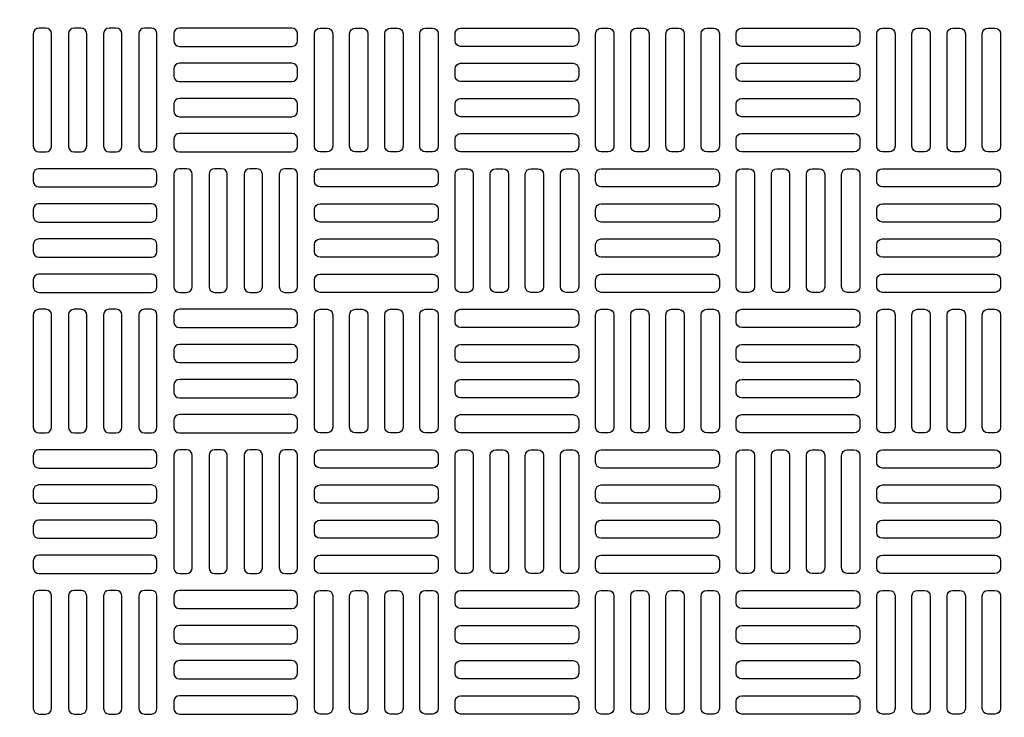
# Model space of a CAD drawing. Extents: x -169 to 6736, y -208 to 3022.
# Tile 76 of 256: x 254 to 268, y 969 to 979. Entities that reach past the tile are written whole.
import ezdxf

# ---------------------------------------------------------------- set-up
doc = ezdxf.new("R2010")
doc.units = 0
doc.header["$MEASUREMENT"] = 0
doc.layers.add('TANK-MANHOLE-COVER-40', color=2, linetype='CONTINUOUS')
doc.layers.add('TANK-MANHOLE-COVER-HATCH-40', color=252, linetype='CONTINUOUS')

msp = doc.modelspace()

# ---------------------------------------------------------------- linework, layer by layer
at = {"layer": 'TANK-MANHOLE-COVER-40', "color": 4, "linetype": 'Continuous'}
msp.add_circle((258.76906, 964.04846), 22.63902, dxfattribs=at)
at = {"layer": 'TANK-MANHOLE-COVER-40', "color": 1, "linetype": 'Continuous'}
msp.add_circle((258.76906, 964.04846), 22.44094, dxfattribs=at)
at = {"layer": 'TANK-MANHOLE-COVER-40', "color": 2, "linetype": 'Continuous'}
msp.add_circle((258.76906, 964.04846), 21.65354, dxfattribs=at)
at = {"layer": 'TANK-MANHOLE-COVER-HATCH-40', "linetype": 'Continuous', "flags": 128}
for points in [[(254.14308, 976.96185, 0.41421356), (254.22182, 977.04059), (254.22182, 978.61539, 0.41421356), (254.14308, 978.69413), (254.04465, 978.69413, 0.41421356), (253.96591, 978.61539), (253.96591, 977.04059, 0.41421356), (254.04465, 976.96185)], [(254.6352, 976.96185, 0.41421356), (254.71394, 977.04059), (254.71394, 978.61539, 0.41421356), (254.6352, 978.69413), (254.53678, 978.69413, 0.41421356), (254.45804, 978.61539), (254.45804, 977.04059, 0.41421356), (254.53678, 976.96185)], [(255.12733, 976.96185, 0.41421356), (255.20607, 977.04059), (255.20607, 978.61539, 0.41421356), (255.12733, 978.69413), (255.0289, 978.69413, 0.41421356), (254.95016, 978.61539), (254.95016, 977.04059, 0.41421356), (255.0289, 976.96185)], [(255.61946, 976.96185, 0.41421356), (255.6982, 977.04059), (255.6982, 978.61539, 0.41421356), (255.61946, 978.69413), (255.52103, 978.69413, 0.41421356), (255.44229, 978.61539), (255.44229, 977.04059, 0.41421356), (255.52103, 976.96185)], [(255.93442, 978.51697, 0.41421356), (256.01316, 978.43823), (257.58796, 978.43823, 0.41421356), (257.6667, 978.51697), (257.6667, 978.61539, 0.41421356), (257.58796, 978.69413), (256.01316, 978.69413, 0.41421356), (255.93442, 978.61539)], [(257.98166, 976.96185, -0.41421356), (257.90292, 977.04059), (257.90292, 978.61539, -0.41421356), (257.98166, 978.69413), (258.08009, 978.69413, -0.41421356), (258.15883, 978.61539), (258.15883, 977.04059, -0.41421356), (258.08009, 976.96185)], [(258.47379, 976.96185, -0.41421356), (258.39505, 977.04059), (258.39505, 978.61539, -0.41421356), (258.47379, 978.69413), (258.57221, 978.69413, -0.41421356), (258.65095, 978.61539), (258.65095, 977.04059, -0.41421356), (258.57221, 976.96185)], [(258.96591, 976.96185, -0.41421356), (258.88717, 977.04059), (258.88717, 978.61539, -0.41421356), (258.96591, 978.69413), (259.06434, 978.69413, -0.41421356), (259.14308, 978.61539), (259.14308, 977.04059, -0.41421356), (259.06434, 976.96185)], [(259.45804, 976.96185, -0.41421356), (259.3793, 977.04059), (259.3793, 978.61539, -0.41421356), (259.45804, 978.69413), (259.55646, 978.69413, -0.41421356), (259.6352, 978.61539), (259.6352, 977.04059, -0.41421356), (259.55646, 976.96185)], [(261.60371, 978.51697, -0.41421356), (261.52497, 978.43823), (259.95016, 978.43823, -0.41421356), (259.87142, 978.51697), (259.87142, 978.61539, -0.41421356), (259.95016, 978.69413), (261.52497, 978.69413, -0.41421356), (261.60371, 978.61539)], [(261.91867, 976.96185, -0.41421356), (261.83993, 977.04059), (261.83993, 978.61539, -0.41421356), (261.91867, 978.69413), (262.01709, 978.69413, -0.41421356), (262.09583, 978.61539), (262.09583, 977.04059, -0.41421356), (262.01709, 976.96185)], [(262.41079, 976.96185, -0.41421356), (262.33205, 977.04059), (262.33205, 978.61539, -0.41421356), (262.41079, 978.69413), (262.50922, 978.69413, -0.41421356), (262.58796, 978.61539), (262.58796, 977.04059, -0.41421356), (262.50922, 976.96185)], [(262.90292, 976.96185, -0.41421356), (262.82418, 977.04059), (262.82418, 978.61539, -0.41421356), (262.90292, 978.69413), (263.00135, 978.69413, -0.41421356), (263.08009, 978.61539), (263.08009, 977.04059, -0.41421356), (263.00135, 976.96185)], [(263.39505, 976.96185, -0.41421356), (263.31631, 977.04059), (263.31631, 978.61539, -0.41421356), (263.39505, 978.69413), (263.49347, 978.69413, -0.41421356), (263.57221, 978.61539), (263.57221, 977.04059, -0.41421356), (263.49347, 976.96185)], [(265.54072, 978.51697, -0.41421356), (265.46198, 978.43823), (263.88717, 978.43823, -0.41421356), (263.80843, 978.51697), (263.80843, 978.61539, -0.41421356), (263.88717, 978.69413), (265.46198, 978.69413, -0.41421356), (265.54072, 978.61539)], [(265.85568, 976.96185, -0.41421356), (265.77694, 977.04059), (265.77694, 978.61539, -0.41421356), (265.85568, 978.69413), (265.9541, 978.69413, -0.41421356), (266.03284, 978.61539), (266.03284, 977.04059, -0.41421356), (265.9541, 976.96185)], [(266.3478, 976.96185, -0.41421356), (266.26906, 977.04059), (266.26906, 978.61539, -0.41421356), (266.3478, 978.69413), (266.44623, 978.69413, -0.41421356), (266.52497, 978.61539), (266.52497, 977.04059, -0.41421356), (266.44623, 976.96185)], [(266.83993, 976.96185, -0.41421356), (266.76119, 977.04059), (266.76119, 978.61539, -0.41421356), (266.83993, 978.69413), (266.93835, 978.69413, -0.41421356), (267.01709, 978.61539), (267.01709, 977.04059, -0.41421356), (266.93835, 976.96185)], [(267.33205, 976.96185, -0.41421356), (267.25331, 977.04059), (267.25331, 978.61539, -0.41421356), (267.33205, 978.69413), (267.43048, 978.69413, -0.41421356), (267.50922, 978.61539), (267.50922, 977.04059, -0.41421356), (267.43048, 976.96185)], [(255.93442, 978.02484, 0.41421356), (256.01316, 977.9461), (257.58796, 977.9461, 0.41421356), (257.6667, 978.02484), (257.6667, 978.12326, 0.41421356), (257.58796, 978.202), (256.01316, 978.202, 0.41421356), (255.93442, 978.12326)], [(261.60371, 978.02484, -0.41421356), (261.52497, 977.9461), (259.95016, 977.9461, -0.41421356), (259.87142, 978.02484), (259.87142, 978.12326, -0.41421356), (259.95016, 978.202), (261.52497, 978.202, -0.41421356), (261.60371, 978.12326)], [(265.54072, 978.02484, -0.41421356), (265.46198, 977.9461), (263.88717, 977.9461, -0.41421356), (263.80843, 978.02484), (263.80843, 978.12326, -0.41421356), (263.88717, 978.202), (265.46198, 978.202, -0.41421356), (265.54072, 978.12326)], [(255.93442, 977.53271, 0.41421356), (256.01316, 977.45397), (257.58796, 977.45397, 0.41421356), (257.6667, 977.53271), (257.6667, 977.63114, 0.41421356), (257.58796, 977.70988), (256.01316, 977.70988, 0.41421356), (255.93442, 977.63114)], [(261.60371, 977.53271, -0.41421356), (261.52497, 977.45397), (259.95016, 977.45397, -0.41421356), (259.87142, 977.53271), (259.87142, 977.63114, -0.41421356), (259.95016, 977.70988), (261.52497, 977.70988, -0.41421356), (261.60371, 977.63114)], [(265.54072, 977.53271, -0.41421356), (265.46198, 977.45397), (263.88717, 977.45397, -0.41421356), (263.80843, 977.53271), (263.80843, 977.63114, -0.41421356), (263.88717, 977.70988), (265.46198, 977.70988, -0.41421356), (265.54072, 977.63114)], [(255.93442, 977.04059, 0.41421356), (256.01316, 976.96185), (257.58796, 976.96185, 0.41421356), (257.6667, 977.04059), (257.6667, 977.13901, 0.41421356), (257.58796, 977.21775), (256.01316, 977.21775, 0.41421356), (255.93442, 977.13901)], [(261.60371, 977.04059, -0.41421356), (261.52497, 976.96185), (259.95016, 976.96185, -0.41421356), (259.87142, 977.04059), (259.87142, 977.13901, -0.41421356), (259.95016, 977.21775), (261.52497, 977.21775, -0.41421356), (261.60371, 977.13901)], [(265.54072, 977.04059, -0.41421356), (265.46198, 976.96185), (263.88717, 976.96185, -0.41421356), (263.80843, 977.04059), (263.80843, 977.13901, -0.41421356), (263.88717, 977.21775), (265.46198, 977.21775, -0.41421356), (265.54072, 977.13901)], [(255.6982, 976.64689, 0.41421356), (255.61946, 976.72563), (254.04465, 976.72563, 0.41421356), (253.96591, 976.64689), (253.96591, 976.54846, 0.41421356), (254.04465, 976.46972), (255.61946, 976.46972, 0.41421356), (255.6982, 976.54846)], [(256.11158, 974.99334, 0.41421356), (256.19032, 975.07208), (256.19032, 976.64689, 0.41421356), (256.11158, 976.72563), (256.01316, 976.72563, 0.41421356), (255.93442, 976.64689), (255.93442, 975.07208, 0.41421356), (256.01316, 974.99334)], [(256.60371, 974.99334, 0.41421356), (256.68245, 975.07208), (256.68245, 976.64689, 0.41421356), (256.60371, 976.72563), (256.50528, 976.72563, 0.41421356), (256.42654, 976.64689), (256.42654, 975.07208, 0.41421356), (256.50528, 974.99334)], [(257.09583, 974.99334, 0.41421356), (257.17457, 975.07208), (257.17457, 976.64689, 0.41421356), (257.09583, 976.72563), (256.99741, 976.72563, 0.41421356), (256.91867, 976.64689), (256.91867, 975.07208, 0.41421356), (256.99741, 974.99334)], [(257.58796, 974.99334, 0.41421356), (257.6667, 975.07208), (257.6667, 976.64689, 0.41421356), (257.58796, 976.72563), (257.48953, 976.72563, 0.41421356), (257.41079, 976.64689), (257.41079, 975.07208, 0.41421356), (257.48953, 974.99334)], [(257.90292, 976.64689, -0.41421356), (257.98166, 976.72563), (259.55646, 976.72563, -0.41421356), (259.6352, 976.64689), (259.6352, 976.54846, -0.41421356), (259.55646, 976.46972), (257.98166, 976.46972, -0.41421356), (257.90292, 976.54846)], [(259.95016, 974.99334, -0.41421356), (259.87142, 975.07208), (259.87142, 976.64689, -0.41421356), (259.95016, 976.72563), (260.04859, 976.72563, -0.41421356), (260.12733, 976.64689), (260.12733, 975.07208, -0.41421356), (260.04859, 974.99334)], [(260.44229, 974.99334, -0.41421356), (260.36355, 975.07208), (260.36355, 976.64689, -0.41421356), (260.44229, 976.72563), (260.54072, 976.72563, -0.41421356), (260.61946, 976.64689), (260.61946, 975.07208, -0.41421356), (260.54072, 974.99334)], [(260.93442, 974.99334, -0.41421356), (260.85568, 975.07208), (260.85568, 976.64689, -0.41421356), (260.93442, 976.72563), (261.03284, 976.72563, -0.41421356), (261.11158, 976.64689), (261.11158, 975.07208, -0.41421356), (261.03284, 974.99334)], [(261.42654, 974.99334, -0.41421356), (261.3478, 975.07208), (261.3478, 976.64689, -0.41421356), (261.42654, 976.72563), (261.52497, 976.72563, -0.41421356), (261.60371, 976.64689), (261.60371, 975.07208, -0.41421356), (261.52497, 974.99334)], [(261.83993, 976.64689, -0.41421356), (261.91867, 976.72563), (263.49347, 976.72563, -0.41421356), (263.57221, 976.64689), (263.57221, 976.54846, -0.41421356), (263.49347, 976.46972), (261.91867, 976.46972, -0.41421356), (261.83993, 976.54846)], [(263.88717, 974.99334, -0.41421356), (263.80843, 975.07208), (263.80843, 976.64689, -0.41421356), (263.88717, 976.72563), (263.9856, 976.72563, -0.41421356), (264.06434, 976.64689), (264.06434, 975.07208, -0.41421356), (263.9856, 974.99334)], [(264.3793, 974.99334, -0.41421356), (264.30056, 975.07208), (264.30056, 976.64689, -0.41421356), (264.3793, 976.72563), (264.47772, 976.72563, -0.41421356), (264.55646, 976.64689), (264.55646, 975.07208, -0.41421356), (264.47772, 974.99334)], [(264.87142, 974.99334, -0.41421356), (264.79268, 975.07208), (264.79268, 976.64689, -0.41421356), (264.87142, 976.72563), (264.96985, 976.72563, -0.41421356), (265.04859, 976.64689), (265.04859, 975.07208, -0.41421356), (264.96985, 974.99334)], [(265.36355, 974.99334, -0.41421356), (265.28481, 975.07208), (265.28481, 976.64689, -0.41421356), (265.36355, 976.72563), (265.46198, 976.72563, -0.41421356), (265.54072, 976.64689), (265.54072, 975.07208, -0.41421356), (265.46198, 974.99334)], [(265.77694, 976.64689, -0.41421356), (265.85568, 976.72563), (267.43048, 976.72563, -0.41421356), (267.50922, 976.64689), (267.50922, 976.54846, -0.41421356), (267.43048, 976.46972), (265.85568, 976.46972, -0.41421356), (265.77694, 976.54846)], [(255.6982, 976.15476, 0.41421356), (255.61946, 976.2335), (254.04465, 976.2335, 0.41421356), (253.96591, 976.15476), (253.96591, 976.05634, 0.41421356), (254.04465, 975.9776), (255.61946, 975.9776, 0.41421356), (255.6982, 976.05634)], [(257.90292, 976.15476, -0.41421356), (257.98166, 976.2335), (259.55646, 976.2335, -0.41421356), (259.6352, 976.15476), (259.6352, 976.05634, -0.41421356), (259.55646, 975.9776), (257.98166, 975.9776, -0.41421356), (257.90292, 976.05634)], [(261.83993, 976.15476, -0.41421356), (261.91867, 976.2335), (263.49347, 976.2335, -0.41421356), (263.57221, 976.15476), (263.57221, 976.05634, -0.41421356), (263.49347, 975.9776), (261.91867, 975.9776, -0.41421356), (261.83993, 976.05634)], [(265.77694, 976.15476, -0.41421356), (265.85568, 976.2335), (267.43048, 976.2335, -0.41421356), (267.50922, 976.15476), (267.50922, 976.05634, -0.41421356), (267.43048, 975.9776), (265.85568, 975.9776, -0.41421356), (265.77694, 976.05634)], [(255.6982, 975.66263, 0.41421356), (255.61946, 975.74137), (254.04465, 975.74137, 0.41421356), (253.96591, 975.66263), (253.96591, 975.56421, 0.41421356), (254.04465, 975.48547), (255.61946, 975.48547, 0.41421356), (255.6982, 975.56421)], [(257.90292, 975.66263, -0.41421356), (257.98166, 975.74137), (259.55646, 975.74137, -0.41421356), (259.6352, 975.66263), (259.6352, 975.56421, -0.41421356), (259.55646, 975.48547), (257.98166, 975.48547, -0.41421356), (257.90292, 975.56421)], [(261.83993, 975.66263, -0.41421356), (261.91867, 975.74137), (263.49347, 975.74137, -0.41421356), (263.57221, 975.66263), (263.57221, 975.56421, -0.41421356), (263.49347, 975.48547), (261.91867, 975.48547, -0.41421356), (261.83993, 975.56421)], [(265.77694, 975.66263, -0.41421356), (265.85568, 975.74137), (267.43048, 975.74137, -0.41421356), (267.50922, 975.66263), (267.50922, 975.56421, -0.41421356), (267.43048, 975.48547), (265.85568, 975.48547, -0.41421356), (265.77694, 975.56421)], [(255.6982, 975.17051, 0.41421356), (255.61946, 975.24925), (254.04465, 975.24925, 0.41421356), (253.96591, 975.17051), (253.96591, 975.07208, 0.41421356), (254.04465, 974.99334), (255.61946, 974.99334, 0.41421356), (255.6982, 975.07208)], [(257.90292, 975.17051, -0.41421356), (257.98166, 975.24925), (259.55646, 975.24925, -0.41421356), (259.6352, 975.17051), (259.6352, 975.07208, -0.41421356), (259.55646, 974.99334), (257.98166, 974.99334, -0.41421356), (257.90292, 975.07208)], [(261.83993, 975.17051, -0.41421356), (261.91867, 975.24925), (263.49347, 975.24925, -0.41421356), (263.57221, 975.17051), (263.57221, 975.07208, -0.41421356), (263.49347, 974.99334), (261.91867, 974.99334, -0.41421356), (261.83993, 975.07208)], [(265.77694, 975.17051, -0.41421356), (265.85568, 975.24925), (267.43048, 975.24925, -0.41421356), (267.50922, 975.17051), (267.50922, 975.07208, -0.41421356), (267.43048, 974.99334), (265.85568, 974.99334, -0.41421356), (265.77694, 975.07208)], [(254.14308, 973.02484, 0.41421356), (254.22182, 973.10358), (254.22182, 974.67838, 0.41421356), (254.14308, 974.75712), (254.04465, 974.75712, 0.41421356), (253.96591, 974.67838), (253.96591, 973.10358, 0.41421356), (254.04465, 973.02484)], [(254.6352, 973.02484, 0.41421356), (254.71394, 973.10358), (254.71394, 974.67838, 0.41421356), (254.6352, 974.75712), (254.53678, 974.75712, 0.41421356), (254.45804, 974.67838), (254.45804, 973.10358, 0.41421356), (254.53678, 973.02484)], [(255.12733, 973.02484, 0.41421356), (255.20607, 973.10358), (255.20607, 974.67838, 0.41421356), (255.12733, 974.75712), (255.0289, 974.75712, 0.41421356), (254.95016, 974.67838), (254.95016, 973.10358, 0.41421356), (255.0289, 973.02484)], [(255.61946, 973.02484, 0.41421356), (255.6982, 973.10358), (255.6982, 974.67838, 0.41421356), (255.61946, 974.75712), (255.52103, 974.75712, 0.41421356), (255.44229, 974.67838), (255.44229, 973.10358, 0.41421356), (255.52103, 973.02484)], [(255.93442, 974.57996, 0.41421356), (256.01316, 974.50122), (257.58796, 974.50122, 0.41421356), (257.6667, 974.57996), (257.6667, 974.67838, 0.41421356), (257.58796, 974.75712), (256.01316, 974.75712, 0.41421356), (255.93442, 974.67838)], [(257.98166, 973.02484, -0.41421356), (257.90292, 973.10358), (257.90292, 974.67838, -0.41421356), (257.98166, 974.75712), (258.08009, 974.75712, -0.41421356), (258.15883, 974.67838), (258.15883, 973.10358, -0.41421356), (258.08009, 973.02484)], [(258.47379, 973.02484, -0.41421356), (258.39505, 973.10358), (258.39505, 974.67838, -0.41421356), (258.47379, 974.75712), (258.57221, 974.75712, -0.41421356), (258.65095, 974.67838), (258.65095, 973.10358, -0.41421356), (258.57221, 973.02484)], [(258.96591, 973.02484, -0.41421356), (258.88717, 973.10358), (258.88717, 974.67838, -0.41421356), (258.96591, 974.75712), (259.06434, 974.75712, -0.41421356), (259.14308, 974.67838), (259.14308, 973.10358, -0.41421356), (259.06434, 973.02484)], [(259.45804, 973.02484, -0.41421356), (259.3793, 973.10358), (259.3793, 974.67838, -0.41421356), (259.45804, 974.75712), (259.55646, 974.75712, -0.41421356), (259.6352, 974.67838), (259.6352, 973.10358, -0.41421356), (259.55646, 973.02484)], [(261.60371, 974.57996, -0.41421356), (261.52497, 974.50122), (259.95016, 974.50122, -0.41421356), (259.87142, 974.57996), (259.87142, 974.67838, -0.41421356), (259.95016, 974.75712), (261.52497, 974.75712, -0.41421356), (261.60371, 974.67838)], [(261.91867, 973.02484, -0.41421356), (261.83993, 973.10358), (261.83993, 974.67838, -0.41421356), (261.91867, 974.75712), (262.01709, 974.75712, -0.41421356), (262.09583, 974.67838), (262.09583, 973.10358, -0.41421356), (262.01709, 973.02484)], [(262.41079, 973.02484, -0.41421356), (262.33205, 973.10358), (262.33205, 974.67838, -0.41421356), (262.41079, 974.75712), (262.50922, 974.75712, -0.41421356), (262.58796, 974.67838), (262.58796, 973.10358, -0.41421356), (262.50922, 973.02484)], [(262.90292, 973.02484, -0.41421356), (262.82418, 973.10358), (262.82418, 974.67838, -0.41421356), (262.90292, 974.75712), (263.00135, 974.75712, -0.41421356), (263.08009, 974.67838), (263.08009, 973.10358, -0.41421356), (263.00135, 973.02484)], [(263.39505, 973.02484, -0.41421356), (263.31631, 973.10358), (263.31631, 974.67838, -0.41421356), (263.39505, 974.75712), (263.49347, 974.75712, -0.41421356), (263.57221, 974.67838), (263.57221, 973.10358, -0.41421356), (263.49347, 973.02484)], [(265.54072, 974.57996, -0.41421356), (265.46198, 974.50122), (263.88717, 974.50122, -0.41421356), (263.80843, 974.57996), (263.80843, 974.67838, -0.41421356), (263.88717, 974.75712), (265.46198, 974.75712, -0.41421356), (265.54072, 974.67838)], [(265.85568, 973.02484, -0.41421356), (265.77694, 973.10358), (265.77694, 974.67838, -0.41421356), (265.85568, 974.75712), (265.9541, 974.75712, -0.41421356), (266.03284, 974.67838), (266.03284, 973.10358, -0.41421356), (265.9541, 973.02484)], [(266.3478, 973.02484, -0.41421356), (266.26906, 973.10358), (266.26906, 974.67838, -0.41421356), (266.3478, 974.75712), (266.44623, 974.75712, -0.41421356), (266.52497, 974.67838), (266.52497, 973.10358, -0.41421356), (266.44623, 973.02484)], [(266.83993, 973.02484, -0.41421356), (266.76119, 973.10358), (266.76119, 974.67838, -0.41421356), (266.83993, 974.75712), (266.93835, 974.75712, -0.41421356), (267.01709, 974.67838), (267.01709, 973.10358, -0.41421356), (266.93835, 973.02484)], [(267.33205, 973.02484, -0.41421356), (267.25331, 973.10358), (267.25331, 974.67838, -0.41421356), (267.33205, 974.75712), (267.43048, 974.75712, -0.41421356), (267.50922, 974.67838), (267.50922, 973.10358, -0.41421356), (267.43048, 973.02484)], [(255.93442, 974.08783, 0.41421356), (256.01316, 974.00909), (257.58796, 974.00909, 0.41421356), (257.6667, 974.08783), (257.6667, 974.18626, 0.41421356), (257.58796, 974.265), (256.01316, 974.265, 0.41421356), (255.93442, 974.18626)], [(261.60371, 974.08783, -0.41421356), (261.52497, 974.00909), (259.95016, 974.00909, -0.41421356), (259.87142, 974.08783), (259.87142, 974.18626, -0.41421356), (259.95016, 974.265), (261.52497, 974.265, -0.41421356), (261.60371, 974.18626)], [(265.54072, 974.08783, -0.41421356), (265.46198, 974.00909), (263.88717, 974.00909, -0.41421356), (263.80843, 974.08783), (263.80843, 974.18626, -0.41421356), (263.88717, 974.265), (265.46198, 974.265, -0.41421356), (265.54072, 974.18626)], [(255.93442, 973.59571, 0.41421356), (256.01316, 973.51697), (257.58796, 973.51697, 0.41421356), (257.6667, 973.59571), (257.6667, 973.69413, 0.41421356), (257.58796, 973.77287), (256.01316, 973.77287, 0.41421356), (255.93442, 973.69413)], [(261.60371, 973.59571, -0.41421356), (261.52497, 973.51697), (259.95016, 973.51697, -0.41421356), (259.87142, 973.59571), (259.87142, 973.69413, -0.41421356), (259.95016, 973.77287), (261.52497, 973.77287, -0.41421356), (261.60371, 973.69413)], [(265.54072, 973.59571, -0.41421356), (265.46198, 973.51697), (263.88717, 973.51697, -0.41421356), (263.80843, 973.59571), (263.80843, 973.69413, -0.41421356), (263.88717, 973.77287), (265.46198, 973.77287, -0.41421356), (265.54072, 973.69413)], [(255.93442, 973.10358, 0.41421356), (256.01316, 973.02484), (257.58796, 973.02484, 0.41421356), (257.6667, 973.10358), (257.6667, 973.202, 0.41421356), (257.58796, 973.28074), (256.01316, 973.28074, 0.41421356), (255.93442, 973.202)], [(261.60371, 973.10358, -0.41421356), (261.52497, 973.02484), (259.95016, 973.02484, -0.41421356), (259.87142, 973.10358), (259.87142, 973.202, -0.41421356), (259.95016, 973.28074), (261.52497, 973.28074, -0.41421356), (261.60371, 973.202)], [(265.54072, 973.10358, -0.41421356), (265.46198, 973.02484), (263.88717, 973.02484, -0.41421356), (263.80843, 973.10358), (263.80843, 973.202, -0.41421356), (263.88717, 973.28074), (265.46198, 973.28074, -0.41421356), (265.54072, 973.202)], [(255.6982, 972.70988, 0.41421356), (255.61946, 972.78862), (254.04465, 972.78862, 0.41421356), (253.96591, 972.70988), (253.96591, 972.61145, 0.41421356), (254.04465, 972.53271), (255.61946, 972.53271, 0.41421356), (255.6982, 972.61145)], [(256.11158, 971.05634, 0.41421356), (256.19032, 971.13508), (256.19032, 972.70988, 0.41421356), (256.11158, 972.78862), (256.01316, 972.78862, 0.41421356), (255.93442, 972.70988), (255.93442, 971.13508, 0.41421356), (256.01316, 971.05634)], [(256.60371, 971.05634, 0.41421356), (256.68245, 971.13508), (256.68245, 972.70988, 0.41421356), (256.60371, 972.78862), (256.50528, 972.78862, 0.41421356), (256.42654, 972.70988), (256.42654, 971.13508, 0.41421356), (256.50528, 971.05634)], [(257.09583, 971.05634, 0.41421356), (257.17457, 971.13508), (257.17457, 972.70988, 0.41421356), (257.09583, 972.78862), (256.99741, 972.78862, 0.41421356), (256.91867, 972.70988), (256.91867, 971.13508, 0.41421356), (256.99741, 971.05634)], [(257.58796, 971.05634, 0.41421356), (257.6667, 971.13508), (257.6667, 972.70988, 0.41421356), (257.58796, 972.78862), (257.48953, 972.78862, 0.41421356), (257.41079, 972.70988), (257.41079, 971.13508, 0.41421356), (257.48953, 971.05634)], [(257.90292, 972.70988, -0.41421356), (257.98166, 972.78862), (259.55646, 972.78862, -0.41421356), (259.6352, 972.70988), (259.6352, 972.61145, -0.41421356), (259.55646, 972.53271), (257.98166, 972.53271, -0.41421356), (257.90292, 972.61145)], [(259.95016, 971.05634, -0.41421356), (259.87142, 971.13508), (259.87142, 972.70988, -0.41421356), (259.95016, 972.78862), (260.04859, 972.78862, -0.41421356), (260.12733, 972.70988), (260.12733, 971.13508, -0.41421356), (260.04859, 971.05634)], [(260.44229, 971.05634, -0.41421356), (260.36355, 971.13508), (260.36355, 972.70988, -0.41421356), (260.44229, 972.78862), (260.54072, 972.78862, -0.41421356), (260.61946, 972.70988), (260.61946, 971.13508, -0.41421356), (260.54072, 971.05634)], [(260.93442, 971.05634, -0.41421356), (260.85568, 971.13508), (260.85568, 972.70988, -0.41421356), (260.93442, 972.78862), (261.03284, 972.78862, -0.41421356), (261.11158, 972.70988), (261.11158, 971.13508, -0.41421356), (261.03284, 971.05634)], [(261.42654, 971.05634, -0.41421356), (261.3478, 971.13508), (261.3478, 972.70988, -0.41421356), (261.42654, 972.78862), (261.52497, 972.78862, -0.41421356), (261.60371, 972.70988), (261.60371, 971.13508, -0.41421356), (261.52497, 971.05634)], [(261.83993, 972.70988, -0.41421356), (261.91867, 972.78862), (263.49347, 972.78862, -0.41421356), (263.57221, 972.70988), (263.57221, 972.61145, -0.41421356), (263.49347, 972.53271), (261.91867, 972.53271, -0.41421356), (261.83993, 972.61145)], [(263.88717, 971.05634, -0.41421356), (263.80843, 971.13508), (263.80843, 972.70988, -0.41421356), (263.88717, 972.78862), (263.9856, 972.78862, -0.41421356), (264.06434, 972.70988), (264.06434, 971.13508, -0.41421356), (263.9856, 971.05634)], [(264.3793, 971.05634, -0.41421356), (264.30056, 971.13508), (264.30056, 972.70988, -0.41421356), (264.3793, 972.78862), (264.47772, 972.78862, -0.41421356), (264.55646, 972.70988), (264.55646, 971.13508, -0.41421356), (264.47772, 971.05634)], [(264.87142, 971.05634, -0.41421356), (264.79268, 971.13508), (264.79268, 972.70988, -0.41421356), (264.87142, 972.78862), (264.96985, 972.78862, -0.41421356), (265.04859, 972.70988), (265.04859, 971.13508, -0.41421356), (264.96985, 971.05634)], [(265.36355, 971.05634, -0.41421356), (265.28481, 971.13508), (265.28481, 972.70988, -0.41421356), (265.36355, 972.78862), (265.46198, 972.78862, -0.41421356), (265.54072, 972.70988), (265.54072, 971.13508, -0.41421356), (265.46198, 971.05634)], [(265.77694, 972.70988, -0.41421356), (265.85568, 972.78862), (267.43048, 972.78862, -0.41421356), (267.50922, 972.70988), (267.50922, 972.61145, -0.41421356), (267.43048, 972.53271), (265.85568, 972.53271, -0.41421356), (265.77694, 972.61145)], [(255.6982, 972.21775, 0.41421356), (255.61946, 972.29649), (254.04465, 972.29649, 0.41421356), (253.96591, 972.21775), (253.96591, 972.11933, 0.41421356), (254.04465, 972.04059), (255.61946, 972.04059, 0.41421356), (255.6982, 972.11933)], [(257.90292, 972.21775, -0.41421356), (257.98166, 972.29649), (259.55646, 972.29649, -0.41421356), (259.6352, 972.21775), (259.6352, 972.11933, -0.41421356), (259.55646, 972.04059), (257.98166, 972.04059, -0.41421356), (257.90292, 972.11933)], [(261.83993, 972.21775, -0.41421356), (261.91867, 972.29649), (263.49347, 972.29649, -0.41421356), (263.57221, 972.21775), (263.57221, 972.11933, -0.41421356), (263.49347, 972.04059), (261.91867, 972.04059, -0.41421356), (261.83993, 972.11933)], [(265.77694, 972.21775, -0.41421356), (265.85568, 972.29649), (267.43048, 972.29649, -0.41421356), (267.50922, 972.21775), (267.50922, 972.11933, -0.41421356), (267.43048, 972.04059), (265.85568, 972.04059, -0.41421356), (265.77694, 972.11933)], [(255.6982, 971.72563, 0.41421356), (255.61946, 971.80437), (254.04465, 971.80437, 0.41421356), (253.96591, 971.72563), (253.96591, 971.6272, 0.41421356), (254.04465, 971.54846), (255.61946, 971.54846, 0.41421356), (255.6982, 971.6272)], [(257.90292, 971.72563, -0.41421356), (257.98166, 971.80437), (259.55646, 971.80437, -0.41421356), (259.6352, 971.72563), (259.6352, 971.6272, -0.41421356), (259.55646, 971.54846), (257.98166, 971.54846, -0.41421356), (257.90292, 971.6272)], [(261.83993, 971.72563, -0.41421356), (261.91867, 971.80437), (263.49347, 971.80437, -0.41421356), (263.57221, 971.72563), (263.57221, 971.6272, -0.41421356), (263.49347, 971.54846), (261.91867, 971.54846, -0.41421356), (261.83993, 971.6272)], [(265.77694, 971.72563, -0.41421356), (265.85568, 971.80437), (267.43048, 971.80437, -0.41421356), (267.50922, 971.72563), (267.50922, 971.6272, -0.41421356), (267.43048, 971.54846), (265.85568, 971.54846, -0.41421356), (265.77694, 971.6272)], [(255.6982, 971.2335, 0.41421356), (255.61946, 971.31224), (254.04465, 971.31224, 0.41421356), (253.96591, 971.2335), (253.96591, 971.13508, 0.41421356), (254.04465, 971.05634), (255.61946, 971.05634, 0.41421356), (255.6982, 971.13508)], [(257.90292, 971.2335, -0.41421356), (257.98166, 971.31224), (259.55646, 971.31224, -0.41421356), (259.6352, 971.2335), (259.6352, 971.13508, -0.41421356), (259.55646, 971.05634), (257.98166, 971.05634, -0.41421356), (257.90292, 971.13508)], [(261.83993, 971.2335, -0.41421356), (261.91867, 971.31224), (263.49347, 971.31224, -0.41421356), (263.57221, 971.2335), (263.57221, 971.13508, -0.41421356), (263.49347, 971.05634), (261.91867, 971.05634, -0.41421356), (261.83993, 971.13508)], [(265.77694, 971.2335, -0.41421356), (265.85568, 971.31224), (267.43048, 971.31224, -0.41421356), (267.50922, 971.2335), (267.50922, 971.13508, -0.41421356), (267.43048, 971.05634), (265.85568, 971.05634, -0.41421356), (265.77694, 971.13508)], [(254.14308, 969.08783, 0.41421356), (254.22182, 969.16657), (254.22182, 970.74137, 0.41421356), (254.14308, 970.82011), (254.04465, 970.82011, 0.41421356), (253.96591, 970.74137), (253.96591, 969.16657, 0.41421356), (254.04465, 969.08783)], [(254.6352, 969.08783, 0.41421356), (254.71394, 969.16657), (254.71394, 970.74137, 0.41421356), (254.6352, 970.82011), (254.53678, 970.82011, 0.41421356), (254.45804, 970.74137), (254.45804, 969.16657, 0.41421356), (254.53678, 969.08783)], [(255.12733, 969.08783, 0.41421356), (255.20607, 969.16657), (255.20607, 970.74137, 0.41421356), (255.12733, 970.82011), (255.0289, 970.82011, 0.41421356), (254.95016, 970.74137), (254.95016, 969.16657, 0.41421356), (255.0289, 969.08783)], [(255.61946, 969.08783, 0.41421356), (255.6982, 969.16657), (255.6982, 970.74137, 0.41421356), (255.61946, 970.82011), (255.52103, 970.82011, 0.41421356), (255.44229, 970.74137), (255.44229, 969.16657, 0.41421356), (255.52103, 969.08783)], [(255.93442, 970.64295, 0.41421356), (256.01316, 970.56421), (257.58796, 970.56421, 0.41421356), (257.6667, 970.64295), (257.6667, 970.74137, 0.41421356), (257.58796, 970.82011), (256.01316, 970.82011, 0.41421356), (255.93442, 970.74137)], [(257.98166, 969.08783, -0.41421356), (257.90292, 969.16657), (257.90292, 970.74137, -0.41421356), (257.98166, 970.82011), (258.08009, 970.82011, -0.41421356), (258.15883, 970.74137), (258.15883, 969.16657, -0.41421356), (258.08009, 969.08783)], [(258.47379, 969.08783, -0.41421356), (258.39505, 969.16657), (258.39505, 970.74137, -0.41421356), (258.47379, 970.82011), (258.57221, 970.82011, -0.41421356), (258.65095, 970.74137), (258.65095, 969.16657, -0.41421356), (258.57221, 969.08783)], [(258.96591, 969.08783, -0.41421356), (258.88717, 969.16657), (258.88717, 970.74137, -0.41421356), (258.96591, 970.82011), (259.06434, 970.82011, -0.41421356), (259.14308, 970.74137), (259.14308, 969.16657, -0.41421356), (259.06434, 969.08783)], [(259.45804, 969.08783, -0.41421356), (259.3793, 969.16657), (259.3793, 970.74137, -0.41421356), (259.45804, 970.82011), (259.55646, 970.82011, -0.41421356), (259.6352, 970.74137), (259.6352, 969.16657, -0.41421356), (259.55646, 969.08783)], [(261.60371, 970.64295, -0.41421356), (261.52497, 970.56421), (259.95016, 970.56421, -0.41421356), (259.87142, 970.64295), (259.87142, 970.74137, -0.41421356), (259.95016, 970.82011), (261.52497, 970.82011, -0.41421356), (261.60371, 970.74137)], [(261.91867, 969.08783, -0.41421356), (261.83993, 969.16657), (261.83993, 970.74137, -0.41421356), (261.91867, 970.82011), (262.01709, 970.82011, -0.41421356), (262.09583, 970.74137), (262.09583, 969.16657, -0.41421356), (262.01709, 969.08783)], [(262.41079, 969.08783, -0.41421356), (262.33205, 969.16657), (262.33205, 970.74137, -0.41421356), (262.41079, 970.82011), (262.50922, 970.82011, -0.41421356), (262.58796, 970.74137), (262.58796, 969.16657, -0.41421356), (262.50922, 969.08783)], [(262.90292, 969.08783, -0.41421356), (262.82418, 969.16657), (262.82418, 970.74137, -0.41421356), (262.90292, 970.82011), (263.00135, 970.82011, -0.41421356), (263.08009, 970.74137), (263.08009, 969.16657, -0.41421356), (263.00135, 969.08783)], [(263.39505, 969.08783, -0.41421356), (263.31631, 969.16657), (263.31631, 970.74137, -0.41421356), (263.39505, 970.82011), (263.49347, 970.82011, -0.41421356), (263.57221, 970.74137), (263.57221, 969.16657, -0.41421356), (263.49347, 969.08783)], [(265.54072, 970.64295, -0.41421356), (265.46198, 970.56421), (263.88717, 970.56421, -0.41421356), (263.80843, 970.64295), (263.80843, 970.74137, -0.41421356), (263.88717, 970.82011), (265.46198, 970.82011, -0.41421356), (265.54072, 970.74137)], [(265.85568, 969.08783, -0.41421356), (265.77694, 969.16657), (265.77694, 970.74137, -0.41421356), (265.85568, 970.82011), (265.9541, 970.82011, -0.41421356), (266.03284, 970.74137), (266.03284, 969.16657, -0.41421356), (265.9541, 969.08783)], [(266.3478, 969.08783, -0.41421356), (266.26906, 969.16657), (266.26906, 970.74137, -0.41421356), (266.3478, 970.82011), (266.44623, 970.82011, -0.41421356), (266.52497, 970.74137), (266.52497, 969.16657, -0.41421356), (266.44623, 969.08783)], [(266.83993, 969.08783, -0.41421356), (266.76119, 969.16657), (266.76119, 970.74137, -0.41421356), (266.83993, 970.82011), (266.93835, 970.82011, -0.41421356), (267.01709, 970.74137), (267.01709, 969.16657, -0.41421356), (266.93835, 969.08783)], [(267.33205, 969.08783, -0.41421356), (267.25331, 969.16657), (267.25331, 970.74137, -0.41421356), (267.33205, 970.82011), (267.43048, 970.82011, -0.41421356), (267.50922, 970.74137), (267.50922, 969.16657, -0.41421356), (267.43048, 969.08783)], [(255.93442, 970.15082, 0.41421356), (256.01316, 970.07208), (257.58796, 970.07208, 0.41421356), (257.6667, 970.15082), (257.6667, 970.24925, 0.41421356), (257.58796, 970.32799), (256.01316, 970.32799, 0.41421356), (255.93442, 970.24925)], [(261.60371, 970.15082, -0.41421356), (261.52497, 970.07208), (259.95016, 970.07208, -0.41421356), (259.87142, 970.15082), (259.87142, 970.24925, -0.41421356), (259.95016, 970.32799), (261.52497, 970.32799, -0.41421356), (261.60371, 970.24925)], [(265.54072, 970.15082, -0.41421356), (265.46198, 970.07208), (263.88717, 970.07208, -0.41421356), (263.80843, 970.15082), (263.80843, 970.24925, -0.41421356), (263.88717, 970.32799), (265.46198, 970.32799, -0.41421356), (265.54072, 970.24925)], [(255.93442, 969.6587, 0.41421356), (256.01316, 969.57996), (257.58796, 969.57996, 0.41421356), (257.6667, 969.6587), (257.6667, 969.75712, 0.41421356), (257.58796, 969.83586), (256.01316, 969.83586, 0.41421356), (255.93442, 969.75712)], [(261.60371, 969.6587, -0.41421356), (261.52497, 969.57996), (259.95016, 969.57996, -0.41421356), (259.87142, 969.6587), (259.87142, 969.75712, -0.41421356), (259.95016, 969.83586), (261.52497, 969.83586, -0.41421356), (261.60371, 969.75712)], [(265.54072, 969.6587, -0.41421356), (265.46198, 969.57996), (263.88717, 969.57996, -0.41421356), (263.80843, 969.6587), (263.80843, 969.75712, -0.41421356), (263.88717, 969.83586), (265.46198, 969.83586, -0.41421356), (265.54072, 969.75712)], [(255.93442, 969.16657, 0.41421356), (256.01316, 969.08783), (257.58796, 969.08783, 0.41421356), (257.6667, 969.16657), (257.6667, 969.265, 0.41421356), (257.58796, 969.34374), (256.01316, 969.34374, 0.41421356), (255.93442, 969.265)], [(261.60371, 969.16657, -0.41421356), (261.52497, 969.08783), (259.95016, 969.08783, -0.41421356), (259.87142, 969.16657), (259.87142, 969.265, -0.41421356), (259.95016, 969.34374), (261.52497, 969.34374, -0.41421356), (261.60371, 969.265)], [(265.54072, 969.16657, -0.41421356), (265.46198, 969.08783), (263.88717, 969.08783, -0.41421356), (263.80843, 969.16657), (263.80843, 969.265, -0.41421356), (263.88717, 969.34374), (265.46198, 969.34374, -0.41421356), (265.54072, 969.265)]]:
    msp.add_lwpolyline(points, format="xyb", close=True, dxfattribs=at)

doc.saveas('drawing.dxf')
